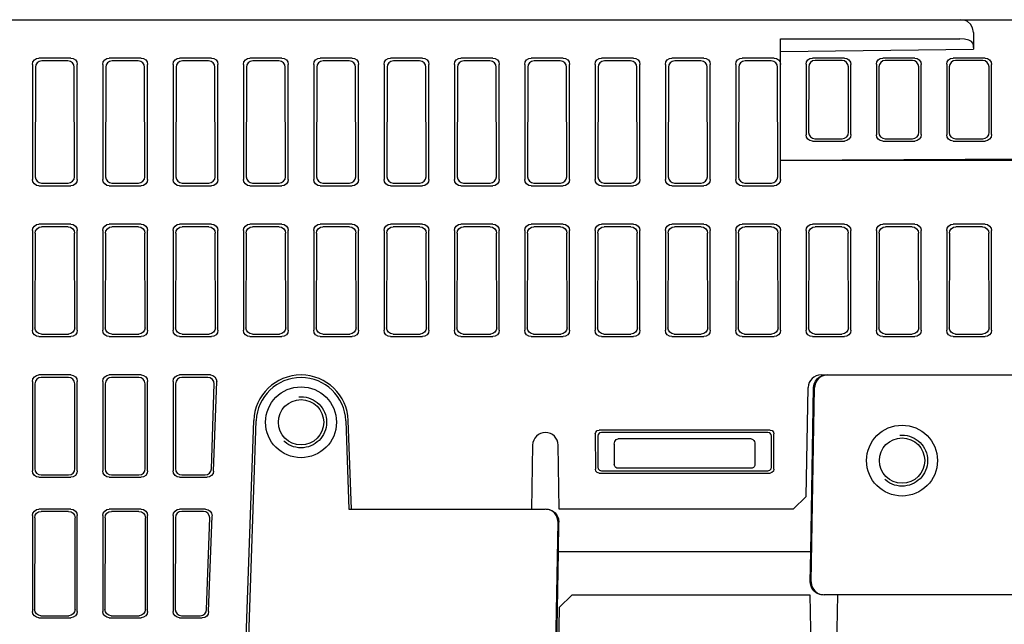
# Model space of a CAD drawing. Extents: x 0 to 816, y 0 to 569.
# Tile 20 of 22: x 639 to 716, y 522 to 569. Entities that reach past the tile are written whole.
import ezdxf

# ---------------------------------------------------------------- set-up
doc = ezdxf.new("R2010")
doc.units = 0
doc.header["$LTSCALE"] = 46.2
doc.linetypes.add('HIDDEN', pattern=[0.2, 0.1, -0.1])
for name, color, linetype in [('ALL_AXIS', 7, 'CONTINUOUS'), ('ALL_FEATURES', 7, 'CONTINUOUS'), ('DEFAULT_2', 8, 'HIDDEN')]:
    doc.layers.add(name, color=color, linetype=linetype)

msp = doc.modelspace()

# ---------------------------------------------------------------- linework, layer by layer
at = {"layer": 'ALL_AXIS', "color": 7, "linetype": 'CONTINUOUS'}
msp.add_line((664.565, 530.7), (664.323, 537.629), dxfattribs=at)
msp.add_arc((660.625, 537.5), 3.7, 2, 178, dxfattribs=at)
at = {"layer": 'ALL_FEATURES', "color": 7, "linetype": 'CONTINUOUS'}
for p, q in [((603.125, 569), (778.125, 569)), ((698.125, 556.498), (698.125, 567.5)), ((698.125, 567.5), (712.159, 567.5)), ((713.206, 568), (713.206, 566.701)), ((713.159, 567.166), (713.206, 566.701)), ((642.627, 566), (640.123, 566)), ((648.127, 566), (645.623, 566)), ((653.627, 566), (651.123, 566)), ((659.127, 566), (656.623, 566)), ((664.627, 566), (662.123, 566)), ((670.127, 566), (667.623, 566)), ((675.627, 566), (673.123, 566)), ((681.127, 566), (678.623, 566)), ((686.627, 566), (684.123, 566)), ((692.127, 566), (689.623, 566)), ((697.627, 566), (695.123, 566)), ((698.125, 566.5), (713.206, 566.701)), ((703.127, 566), (700.623, 566)), ((708.627, 566), (706.123, 566)), ((714.127, 566), (711.623, 566)), ((639.625, 565.502), (639.625, 556.498)), ((639.853, 565.274), (639.84, 556.713)), ((642.398, 565.771), (640.352, 565.771)), ((642.91, 556.713), (642.897, 565.274)), ((643.125, 556.498), (643.125, 565.502)), ((645.125, 565.502), (645.125, 556.498)), ((645.353, 565.274), (645.34, 556.713)), ((647.898, 565.771), (645.852, 565.771)), ((648.41, 556.713), (648.397, 565.274)), ((648.625, 556.498), (648.625, 565.502)), ((650.625, 565.502), (650.625, 556.498)), ((650.853, 565.274), (650.84, 556.713)), ((653.398, 565.771), (651.352, 565.771)), ((653.91, 556.713), (653.897, 565.274)), ((654.125, 556.498), (654.125, 565.502)), ((656.125, 565.502), (656.125, 556.498)), ((656.353, 565.274), (656.34, 556.713)), ((658.898, 565.771), (656.852, 565.771)), ((659.41, 556.713), (659.397, 565.274)), ((659.625, 556.498), (659.625, 565.502)), ((661.625, 565.502), (661.625, 556.498)), ((661.853, 565.274), (661.84, 556.713)), ((664.398, 565.771), (662.352, 565.771)), ((664.91, 556.713), (664.897, 565.274)), ((665.125, 556.498), (665.125, 565.502)), ((667.125, 565.502), (667.125, 556.498)), ((667.353, 565.274), (667.34, 556.713)), ((669.898, 565.771), (667.852, 565.771)), ((670.41, 556.713), (670.397, 565.274)), ((670.625, 556.498), (670.625, 565.502)), ((672.625, 565.502), (672.625, 556.498)), ((672.853, 565.274), (672.84, 556.713)), ((675.398, 565.771), (673.352, 565.771)), ((675.91, 556.713), (675.897, 565.274)), ((676.125, 556.498), (676.125, 565.502)), ((678.125, 565.502), (678.125, 556.498)), ((678.353, 565.274), (678.34, 556.713)), ((680.898, 565.771), (678.852, 565.771)), ((681.41, 556.713), (681.397, 565.274)), ((681.625, 556.498), (681.625, 565.502)), ((683.625, 565.502), (683.625, 556.498)), ((683.853, 565.274), (683.84, 556.713)), ((686.398, 565.771), (684.352, 565.771)), ((686.91, 556.713), (686.897, 565.274)), ((687.125, 556.498), (687.125, 565.502)), ((689.125, 565.502), (689.125, 556.498)), ((689.353, 565.274), (689.34, 556.713)), ((691.898, 565.771), (689.852, 565.771)), ((692.41, 556.713), (692.397, 565.274)), ((692.625, 556.498), (692.625, 565.502)), ((694.625, 565.502), (694.625, 556.498)), ((694.853, 565.274), (694.84, 556.713)), ((697.398, 565.771), (695.352, 565.771)), ((697.91, 556.713), (697.897, 565.274)), ((700.125, 565.509), (700.125, 559.991)), ((700.326, 565.31), (700.318, 560.182)), ((702.937, 565.808), (700.829, 565.808)), ((703.444, 560.188), (703.436, 565.304)), ((703.625, 560.005), (703.625, 565.495)), ((705.625, 565.509), (705.625, 559.991)), ((705.819, 565.317), (705.811, 560.175)), ((708.437, 565.808), (706.318, 565.808)), ((708.944, 560.188), (708.936, 565.304)), ((709.125, 560.005), (709.125, 565.495)), ((711.125, 565.509), (711.125, 559.991)), ((711.319, 565.317), (711.311, 560.175)), ((713.937, 565.808), (711.818, 565.808)), ((714.444, 560.188), (714.436, 565.304)), ((714.625, 560.005), (714.625, 565.495)), ((700.623, 559.5), (703.127, 559.5)), ((700.809, 559.683), (700.838, 559.683)), ((700.838, 559.683), (702.947, 559.683)), ((706.123, 559.5), (708.627, 559.5)), ((706.308, 559.683), (708.447, 559.683)), ((711.623, 559.5), (714.127, 559.5)), ((711.808, 559.683), (713.947, 559.683)), ((698.125, 558), (763.125, 558.349)), ((698.125, 558), (777.741, 558)), ((640.123, 556), (642.627, 556)), ((640.337, 556.214), (642.413, 556.214)), ((645.623, 556), (648.127, 556)), ((645.837, 556.214), (647.913, 556.214)), ((651.123, 556), (653.627, 556)), ((651.337, 556.214), (653.413, 556.214)), ((656.623, 556), (659.127, 556)), ((656.837, 556.214), (658.913, 556.214)), ((662.123, 556), (664.627, 556)), ((662.337, 556.214), (664.413, 556.214)), ((667.623, 556), (670.127, 556)), ((667.837, 556.214), (669.913, 556.214)), ((673.123, 556), (675.627, 556)), ((673.337, 556.214), (675.413, 556.214)), ((678.623, 556), (681.127, 556)), ((678.837, 556.214), (680.913, 556.214)), ((684.123, 556), (686.627, 556)), ((684.337, 556.214), (686.413, 556.214)), ((689.623, 556), (692.127, 556)), ((689.837, 556.214), (691.913, 556.214)), ((695.123, 556), (697.627, 556)), ((695.337, 556.214), (697.413, 556.214)), ((642.627, 553), (640.123, 553)), ((648.127, 553), (645.623, 553)), ((653.627, 553), (651.123, 553)), ((659.127, 553), (656.623, 553)), ((664.627, 553), (662.123, 553)), ((670.127, 553), (667.623, 553)), ((675.627, 553), (673.123, 553)), ((681.127, 553), (678.623, 553)), ((686.627, 553), (684.123, 553)), ((692.127, 553), (689.623, 553)), ((697.627, 553), (695.123, 553)), ((703.127, 553), (700.623, 553)), ((708.627, 553), (706.123, 553)), ((714.127, 553), (711.623, 553)), ((639.625, 552.502), (639.625, 544.698)), ((639.833, 552.294), (639.822, 544.895)), ((642.418, 552.791), (640.332, 552.791)), ((642.928, 544.895), (642.917, 552.294)), ((643.125, 544.698), (643.125, 552.502)), ((645.125, 552.502), (645.125, 544.698)), ((645.333, 552.294), (645.322, 544.895)), ((647.918, 552.791), (645.832, 552.791)), ((648.428, 544.895), (648.417, 552.294)), ((648.625, 544.698), (648.625, 552.502)), ((650.625, 552.502), (650.625, 544.698)), ((650.833, 552.294), (650.822, 544.895)), ((653.418, 552.791), (651.332, 552.791)), ((653.928, 544.895), (653.917, 552.294)), ((654.125, 544.698), (654.125, 552.502)), ((656.125, 552.502), (656.125, 544.698)), ((656.333, 552.294), (656.322, 544.895)), ((658.918, 552.791), (656.832, 552.791)), ((659.428, 544.895), (659.417, 552.294)), ((659.625, 544.698), (659.625, 552.502)), ((661.625, 552.502), (661.625, 544.698)), ((661.833, 552.294), (661.822, 544.895)), ((664.418, 552.791), (662.332, 552.791)), ((664.928, 544.895), (664.917, 552.294)), ((665.125, 544.698), (665.125, 552.502)), ((667.125, 552.502), (667.125, 544.698)), ((667.333, 552.294), (667.322, 544.895)), ((669.918, 552.791), (667.832, 552.791)), ((670.428, 544.895), (670.417, 552.294)), ((670.625, 544.698), (670.625, 552.502)), ((672.625, 552.502), (672.625, 544.698)), ((672.833, 552.294), (672.822, 544.895)), ((675.418, 552.791), (673.332, 552.791)), ((675.928, 544.895), (675.917, 552.294)), ((676.125, 544.698), (676.125, 552.502)), ((678.125, 552.502), (678.125, 544.698)), ((678.333, 552.294), (678.322, 544.895)), ((680.918, 552.791), (678.832, 552.791)), ((681.428, 544.895), (681.417, 552.294)), ((681.625, 544.698), (681.625, 552.502)), ((683.625, 552.502), (683.625, 544.698)), ((683.833, 552.294), (683.822, 544.895)), ((686.418, 552.791), (684.332, 552.791)), ((686.928, 544.895), (686.917, 552.294)), ((687.125, 544.698), (687.125, 552.502)), ((689.125, 552.502), (689.125, 544.698)), ((689.333, 552.294), (689.322, 544.895)), ((691.918, 552.791), (689.832, 552.791)), ((692.428, 544.895), (692.417, 552.294)), ((692.625, 544.698), (692.625, 552.502)), ((694.625, 552.502), (694.625, 544.698)), ((694.833, 552.294), (694.822, 544.895)), ((697.418, 552.791), (695.332, 552.791)), ((697.928, 544.895), (697.917, 552.294)), ((698.125, 544.698), (698.125, 552.502)), ((700.125, 552.502), (700.125, 544.698)), ((700.333, 552.294), (700.322, 544.895)), ((702.918, 552.791), (700.832, 552.791)), ((703.428, 544.895), (703.417, 552.294)), ((703.625, 544.698), (703.625, 552.502)), ((705.625, 552.502), (705.625, 544.698)), ((705.833, 552.294), (705.822, 544.895)), ((708.418, 552.791), (706.332, 552.791)), ((708.928, 544.895), (708.917, 552.294)), ((709.125, 544.698), (709.125, 552.502)), ((711.125, 552.502), (711.125, 544.698)), ((711.333, 552.294), (711.322, 544.895)), ((713.918, 552.791), (711.832, 552.791)), ((714.428, 544.895), (714.417, 552.294)), ((714.625, 544.698), (714.625, 552.502)), ((640.319, 544.396), (642.431, 544.396)), ((645.819, 544.396), (647.931, 544.396)), ((651.319, 544.396), (653.431, 544.396)), ((656.819, 544.396), (658.931, 544.396)), ((662.319, 544.396), (664.431, 544.396)), ((667.819, 544.396), (669.931, 544.396)), ((673.319, 544.396), (675.431, 544.396)), ((678.819, 544.396), (680.931, 544.396)), ((684.319, 544.396), (686.431, 544.396)), ((689.819, 544.396), (691.931, 544.396)), ((695.319, 544.396), (697.431, 544.396)), ((700.819, 544.396), (702.931, 544.396)), ((706.319, 544.396), (708.431, 544.396)), ((711.819, 544.396), (713.931, 544.396)), ((640.123, 544.2), (642.627, 544.2)), ((645.623, 544.2), (648.127, 544.2)), ((651.123, 544.2), (653.627, 544.2)), ((656.623, 544.2), (659.127, 544.2)), ((662.123, 544.2), (664.627, 544.2)), ((667.623, 544.2), (670.127, 544.2)), ((673.123, 544.2), (675.627, 544.2)), ((678.623, 544.2), (681.127, 544.2)), ((684.123, 544.2), (686.627, 544.2)), ((689.623, 544.2), (692.127, 544.2)), ((695.123, 544.2), (697.627, 544.2)), ((700.623, 544.2), (703.127, 544.2)), ((706.123, 544.2), (708.627, 544.2)), ((711.623, 544.2), (714.127, 544.2)), ((639.625, 540.702), (639.625, 533.698)), ((642.627, 541.2), (640.123, 541.2)), ((642.436, 541.009), (640.314, 541.009)), ((643.125, 533.698), (643.125, 540.702)), ((645.125, 540.702), (645.125, 533.698)), ((648.127, 541.2), (645.623, 541.2)), ((647.936, 541.009), (645.814, 541.009)), ((648.625, 533.698), (648.625, 540.702)), ((650.625, 540.702), (650.625, 533.698)), ((653.534, 541.2), (651.123, 541.2)), ((653.337, 541.009), (651.314, 541.009)), ((653.788, 533.681), (654.032, 540.685)), ((701.291, 541.2), (777.354, 541.2)), ((701.792, 541.2), (701.535, 541.167)), ((639.815, 540.512), (639.805, 533.878)), ((642.945, 533.878), (642.935, 540.512)), ((645.315, 540.512), (645.305, 533.878)), ((648.445, 533.878), (648.435, 540.512)), ((650.815, 540.512), (650.805, 533.878)), ((653.614, 533.861), (653.835, 540.495)), ((700.142, 531.7), (700.291, 540.217)), ((700.495, 527.35), (700.712, 540.217)), ((700.526, 525.017), (700.791, 540.217)), ((655.865, 507.2), (656.927, 537.629)), ((656.065, 507.2), (657.127, 537.622)), ((664.123, 537.622), (664.365, 530.7)), ((697.31, 536.884), (683.94, 536.884)), ((697.126, 536.7), (684.124, 536.7)), ((683.641, 536.585), (683.645, 533.819)), ((683.825, 536.401), (683.825, 533.999)), ((695.832, 536.193), (685.418, 536.193)), ((697.425, 533.999), (697.425, 536.401)), ((697.605, 533.819), (697.609, 536.585)), ((678.738, 535.717), (678.65, 530.7)), ((680.825, 530.7), (680.737, 535.717)), ((685.125, 535.779), (685.125, 534.198)), ((696.125, 535.779), (696.125, 534.198)), ((684.123, 533.7), (697.127, 533.7)), ((695.825, 533.898), (685.425, 533.898)), ((640.123, 533.2), (642.627, 533.2)), ((640.302, 533.379), (642.448, 533.379)), ((645.623, 533.2), (648.127, 533.2)), ((645.802, 533.379), (647.948, 533.379)), ((651.123, 533.2), (653.29, 533.2)), ((651.302, 533.379), (653.117, 533.379)), ((683.944, 533.52), (697.306, 533.52)), ((699.125, 530.7), (700.142, 531.7)), ((642.627, 530.7), (640.123, 530.7)), ((648.127, 530.7), (645.623, 530.7)), ((653.168, 530.7), (651.123, 530.7)), ((664.365, 530.7), (679.724, 530.7)), ((699.125, 530.7), (680.825, 530.7)), ((639.625, 530.202), (639.625, 522.698)), ((639.799, 530.028), (639.788, 522.861)), ((642.452, 530.525), (640.298, 530.525)), ((642.962, 522.861), (642.951, 530.028)), ((643.125, 522.698), (643.125, 530.202)), ((645.125, 530.202), (645.125, 522.698)), ((645.299, 530.028), (645.288, 522.861)), ((647.952, 530.525), (645.798, 530.525)), ((648.462, 522.861), (648.451, 530.028)), ((648.625, 522.698), (648.625, 530.202)), ((650.625, 530.202), (650.625, 522.698)), ((650.799, 530.028), (650.788, 522.861)), ((652.987, 530.525), (651.298, 530.525)), ((653.246, 522.844), (653.485, 530.011)), ((653.403, 522.681), (653.665, 530.185)), ((680.349, 508.183), (680.724, 529.683)), ((680.755, 527.35), (680.797, 529.683)), ((680.432, 508.183), (680.755, 527.35)), ((700.495, 527.35), (680.755, 527.35)), ((700.453, 525.017), (700.495, 527.35)), ((681.825, 524), (680.808, 523)), ((681.825, 524), (700.425, 524)), ((700.425, 524), (700.513, 518.983)), ((777.147, 524), (701.526, 524)), ((702.512, 518.983), (702.6, 524)), ((680.808, 523), (680.549, 508.183)), ((640.123, 522.2), (642.627, 522.2)), ((640.285, 522.362), (642.465, 522.362)), ((645.623, 522.2), (648.127, 522.2)), ((645.785, 522.362), (647.965, 522.362)), ((651.123, 522.2), (652.906, 522.2)), ((651.285, 522.362), (652.749, 522.362))]:
    msp.add_line(p, q, dxfattribs=at)
for points in [[(713.206, 568), (713.141, 568.359), (712.978, 568.644), (712.754, 568.845), (712.499, 568.963), (712.236, 569)], [(713.159, 567.166), (713.067, 567.298), (712.84, 567.405), (712.518, 567.476), (712.159, 567.5)], [(639.625, 565.502), (639.663, 565.693), (639.771, 565.854), (639.932, 565.962), (640.123, 566)], [(642.627, 566), (642.818, 565.962), (642.979, 565.854), (643.087, 565.693), (643.125, 565.502)], [(645.125, 565.502), (645.163, 565.693), (645.271, 565.854), (645.432, 565.962), (645.623, 566)], [(648.127, 566), (648.318, 565.962), (648.479, 565.854), (648.587, 565.693), (648.625, 565.502)], [(650.625, 565.502), (650.663, 565.693), (650.771, 565.854), (650.932, 565.962), (651.123, 566)], [(653.627, 566), (653.818, 565.962), (653.979, 565.854), (654.087, 565.693), (654.125, 565.502)], [(656.125, 565.502), (656.163, 565.693), (656.271, 565.854), (656.432, 565.962), (656.623, 566)], [(659.127, 566), (659.318, 565.962), (659.479, 565.854), (659.587, 565.693), (659.625, 565.502)], [(661.625, 565.502), (661.663, 565.693), (661.771, 565.854), (661.932, 565.962), (662.123, 566)], [(664.627, 566), (664.818, 565.962), (664.979, 565.854), (665.087, 565.693), (665.125, 565.502)], [(667.125, 565.502), (667.163, 565.693), (667.271, 565.854), (667.432, 565.962), (667.623, 566)], [(670.127, 566), (670.318, 565.962), (670.479, 565.854), (670.587, 565.693), (670.625, 565.502)], [(672.625, 565.502), (672.663, 565.693), (672.771, 565.854), (672.932, 565.962), (673.123, 566)], [(675.627, 566), (675.818, 565.962), (675.979, 565.854), (676.087, 565.693), (676.125, 565.502)], [(678.125, 565.502), (678.163, 565.693), (678.271, 565.854), (678.432, 565.962), (678.623, 566)], [(681.127, 566), (681.318, 565.962), (681.479, 565.854), (681.587, 565.693), (681.625, 565.502)], [(683.625, 565.502), (683.663, 565.693), (683.771, 565.854), (683.932, 565.962), (684.123, 566)], [(686.627, 566), (686.818, 565.962), (686.979, 565.854), (687.087, 565.693), (687.125, 565.502)], [(689.125, 565.502), (689.163, 565.693), (689.271, 565.854), (689.432, 565.962), (689.623, 566)], [(692.127, 566), (692.318, 565.962), (692.479, 565.854), (692.587, 565.693), (692.625, 565.502)], [(694.625, 565.502), (694.663, 565.693), (694.771, 565.854), (694.932, 565.962), (695.123, 566)], [(697.627, 566), (697.818, 565.962), (697.979, 565.854), (698.087, 565.693), (698.125, 565.502)], [(700.125, 565.509), (700.162, 565.696), (700.268, 565.854), (700.429, 565.962), (700.623, 566)], [(703.127, 566), (703.317, 565.962), (703.479, 565.852), (703.587, 565.688), (703.625, 565.495)], [(705.625, 565.509), (705.662, 565.696), (705.768, 565.854), (705.929, 565.962), (706.123, 566)], [(708.627, 566), (708.817, 565.962), (708.979, 565.852), (709.087, 565.688), (709.125, 565.495)], [(711.125, 565.509), (711.162, 565.696), (711.268, 565.854), (711.429, 565.962), (711.623, 566)], [(714.127, 566), (714.317, 565.962), (714.479, 565.852), (714.587, 565.688), (714.625, 565.495)], [(640.352, 565.771), (640.16, 565.734), (639.999, 565.626), (639.891, 565.465), (639.853, 565.274)], [(642.897, 565.274), (642.859, 565.465), (642.751, 565.626), (642.59, 565.734), (642.398, 565.771)], [(645.852, 565.771), (645.66, 565.734), (645.499, 565.626), (645.391, 565.465), (645.353, 565.274)], [(648.397, 565.274), (648.359, 565.465), (648.251, 565.626), (648.09, 565.734), (647.898, 565.771)], [(651.352, 565.771), (651.16, 565.734), (650.999, 565.626), (650.891, 565.465), (650.853, 565.274)], [(653.897, 565.274), (653.859, 565.465), (653.751, 565.626), (653.59, 565.734), (653.398, 565.771)], [(656.852, 565.771), (656.66, 565.734), (656.499, 565.626), (656.391, 565.465), (656.353, 565.274)], [(659.397, 565.274), (659.359, 565.465), (659.251, 565.626), (659.09, 565.734), (658.898, 565.771)], [(662.352, 565.771), (662.16, 565.734), (661.999, 565.626), (661.891, 565.465), (661.853, 565.274)], [(664.897, 565.274), (664.859, 565.465), (664.751, 565.626), (664.59, 565.734), (664.398, 565.771)], [(667.852, 565.771), (667.66, 565.734), (667.499, 565.626), (667.391, 565.465), (667.353, 565.274)], [(670.397, 565.274), (670.359, 565.465), (670.251, 565.626), (670.09, 565.734), (669.898, 565.771)], [(673.352, 565.771), (673.16, 565.734), (672.999, 565.626), (672.891, 565.465), (672.853, 565.274)], [(675.897, 565.274), (675.859, 565.465), (675.751, 565.626), (675.59, 565.734), (675.398, 565.771)], [(678.852, 565.771), (678.66, 565.734), (678.499, 565.626), (678.391, 565.465), (678.353, 565.274)], [(681.397, 565.274), (681.359, 565.465), (681.251, 565.626), (681.09, 565.734), (680.898, 565.771)], [(684.352, 565.771), (684.16, 565.734), (683.999, 565.626), (683.891, 565.465), (683.853, 565.274)], [(686.897, 565.274), (686.859, 565.465), (686.751, 565.626), (686.59, 565.734), (686.398, 565.771)], [(689.852, 565.771), (689.66, 565.734), (689.499, 565.626), (689.391, 565.465), (689.353, 565.274)], [(692.397, 565.274), (692.359, 565.465), (692.251, 565.626), (692.09, 565.734), (691.898, 565.771)], [(695.352, 565.771), (695.16, 565.734), (694.999, 565.626), (694.891, 565.465), (694.853, 565.274)], [(697.897, 565.274), (697.859, 565.465), (697.751, 565.626), (697.59, 565.734), (697.398, 565.771)], [(700.829, 565.81), (700.629, 565.768), (700.47, 565.66), (700.363, 565.499), (700.326, 565.31)], [(703.436, 565.304), (703.398, 565.496), (703.289, 565.66), (703.128, 565.769), (702.937, 565.808)], [(706.318, 565.808), (706.124, 565.769), (705.962, 565.662), (705.856, 565.504), (705.819, 565.317)], [(708.936, 565.304), (708.898, 565.496), (708.789, 565.66), (708.628, 565.769), (708.437, 565.808)], [(711.818, 565.808), (711.624, 565.769), (711.462, 565.662), (711.356, 565.504), (711.319, 565.317)], [(714.436, 565.304), (714.398, 565.496), (714.289, 565.66), (714.128, 565.769), (713.937, 565.808)], [(700.623, 559.5), (700.429, 559.538), (700.268, 559.646), (700.162, 559.804), (700.125, 559.991)], [(700.318, 560.182), (700.355, 559.992), (700.461, 559.831), (700.62, 559.723), (700.809, 559.683)], [(702.947, 559.683), (703.136, 559.721), (703.298, 559.831), (703.406, 559.995), (703.444, 560.188)], [(703.625, 560.005), (703.587, 559.812), (703.479, 559.648), (703.317, 559.538), (703.127, 559.5)], [(706.123, 559.5), (705.929, 559.538), (705.768, 559.646), (705.662, 559.804), (705.625, 559.991)], [(705.811, 560.175), (705.848, 559.987), (705.953, 559.829), (706.114, 559.721), (706.308, 559.683)], [(708.447, 559.683), (708.636, 559.721), (708.798, 559.831), (708.906, 559.995), (708.944, 560.188)], [(709.125, 560.005), (709.087, 559.812), (708.979, 559.648), (708.817, 559.538), (708.627, 559.5)], [(711.623, 559.5), (711.429, 559.538), (711.268, 559.646), (711.162, 559.804), (711.125, 559.991)], [(711.311, 560.175), (711.348, 559.987), (711.453, 559.829), (711.614, 559.721), (711.808, 559.683)], [(713.947, 559.683), (714.136, 559.721), (714.298, 559.831), (714.406, 559.995), (714.444, 560.188)], [(714.625, 560.005), (714.587, 559.812), (714.479, 559.648), (714.317, 559.538), (714.127, 559.5)], [(639.84, 556.713), (639.877, 556.521), (639.985, 556.36), (640.146, 556.252), (640.337, 556.214)], [(642.413, 556.214), (642.604, 556.252), (642.765, 556.36), (642.873, 556.521), (642.91, 556.713)], [(645.34, 556.713), (645.377, 556.521), (645.485, 556.36), (645.646, 556.252), (645.837, 556.214)], [(647.913, 556.214), (648.104, 556.252), (648.265, 556.36), (648.373, 556.521), (648.41, 556.713)], [(650.84, 556.713), (650.877, 556.521), (650.985, 556.36), (651.146, 556.252), (651.337, 556.214)], [(653.413, 556.214), (653.604, 556.252), (653.765, 556.36), (653.873, 556.521), (653.91, 556.713)], [(656.34, 556.713), (656.377, 556.521), (656.485, 556.36), (656.646, 556.252), (656.837, 556.214)], [(658.913, 556.214), (659.104, 556.252), (659.265, 556.36), (659.373, 556.521), (659.41, 556.713)], [(661.84, 556.713), (661.877, 556.521), (661.985, 556.36), (662.146, 556.252), (662.337, 556.214)], [(664.413, 556.214), (664.604, 556.252), (664.765, 556.36), (664.873, 556.521), (664.91, 556.713)], [(667.34, 556.713), (667.377, 556.521), (667.485, 556.36), (667.646, 556.252), (667.837, 556.214)], [(669.913, 556.214), (670.104, 556.252), (670.265, 556.36), (670.373, 556.521), (670.41, 556.713)], [(672.84, 556.713), (672.877, 556.521), (672.985, 556.36), (673.146, 556.252), (673.337, 556.214)], [(675.413, 556.214), (675.604, 556.252), (675.765, 556.36), (675.873, 556.521), (675.91, 556.713)], [(678.34, 556.713), (678.377, 556.521), (678.485, 556.36), (678.646, 556.252), (678.837, 556.214)], [(680.913, 556.214), (681.104, 556.252), (681.265, 556.36), (681.373, 556.521), (681.41, 556.713)], [(683.84, 556.713), (683.877, 556.521), (683.985, 556.36), (684.146, 556.252), (684.337, 556.214)], [(686.413, 556.214), (686.604, 556.252), (686.765, 556.36), (686.873, 556.521), (686.91, 556.713)], [(689.34, 556.713), (689.377, 556.521), (689.485, 556.36), (689.646, 556.252), (689.837, 556.214)], [(691.913, 556.214), (692.104, 556.252), (692.265, 556.36), (692.373, 556.521), (692.41, 556.713)], [(694.84, 556.713), (694.877, 556.521), (694.985, 556.36), (695.146, 556.252), (695.337, 556.214)], [(697.413, 556.214), (697.604, 556.252), (697.765, 556.36), (697.873, 556.521), (697.91, 556.713)], [(640.123, 556), (639.932, 556.038), (639.771, 556.146), (639.663, 556.307), (639.625, 556.498)], [(643.125, 556.498), (643.087, 556.307), (642.979, 556.146), (642.818, 556.038), (642.627, 556)], [(645.623, 556), (645.432, 556.038), (645.271, 556.146), (645.163, 556.307), (645.125, 556.498)], [(648.625, 556.498), (648.587, 556.307), (648.479, 556.146), (648.318, 556.038), (648.127, 556)], [(651.123, 556), (650.932, 556.038), (650.771, 556.146), (650.663, 556.307), (650.625, 556.498)], [(654.125, 556.498), (654.087, 556.307), (653.979, 556.146), (653.818, 556.038), (653.627, 556)], [(656.623, 556), (656.432, 556.038), (656.271, 556.146), (656.163, 556.307), (656.125, 556.498)], [(659.625, 556.498), (659.587, 556.307), (659.479, 556.146), (659.318, 556.038), (659.127, 556)], [(662.123, 556), (661.932, 556.038), (661.771, 556.146), (661.663, 556.307), (661.625, 556.498)], [(665.125, 556.498), (665.087, 556.307), (664.979, 556.146), (664.818, 556.038), (664.627, 556)], [(667.623, 556), (667.432, 556.038), (667.271, 556.146), (667.163, 556.307), (667.125, 556.498)], [(670.625, 556.498), (670.587, 556.307), (670.479, 556.146), (670.318, 556.038), (670.127, 556)], [(673.123, 556), (672.932, 556.038), (672.771, 556.146), (672.663, 556.307), (672.625, 556.498)], [(676.125, 556.498), (676.087, 556.307), (675.979, 556.146), (675.818, 556.038), (675.627, 556)], [(678.623, 556), (678.432, 556.038), (678.271, 556.146), (678.163, 556.307), (678.125, 556.498)], [(681.625, 556.498), (681.587, 556.307), (681.479, 556.146), (681.318, 556.038), (681.127, 556)], [(684.123, 556), (683.932, 556.038), (683.771, 556.146), (683.663, 556.307), (683.625, 556.498)], [(687.125, 556.498), (687.087, 556.307), (686.979, 556.146), (686.818, 556.038), (686.627, 556)], [(689.623, 556), (689.432, 556.038), (689.271, 556.146), (689.163, 556.307), (689.125, 556.498)], [(692.625, 556.498), (692.587, 556.307), (692.479, 556.146), (692.318, 556.038), (692.127, 556)], [(695.123, 556), (694.932, 556.038), (694.771, 556.146), (694.663, 556.307), (694.625, 556.498)], [(698.125, 556.498), (698.087, 556.307), (697.979, 556.146), (697.818, 556.038), (697.627, 556)], [(639.625, 552.502), (639.663, 552.693), (639.771, 552.854), (639.932, 552.962), (640.123, 553)], [(642.627, 553), (642.818, 552.962), (642.979, 552.854), (643.087, 552.693), (643.125, 552.502)], [(645.125, 552.502), (645.163, 552.693), (645.271, 552.854), (645.432, 552.962), (645.623, 553)], [(648.127, 553), (648.318, 552.962), (648.479, 552.854), (648.587, 552.693), (648.625, 552.502)], [(650.625, 552.502), (650.663, 552.693), (650.771, 552.854), (650.932, 552.962), (651.123, 553)], [(653.627, 553), (653.818, 552.962), (653.979, 552.854), (654.087, 552.693), (654.125, 552.502)], [(656.125, 552.502), (656.163, 552.693), (656.271, 552.854), (656.432, 552.962), (656.623, 553)], [(659.127, 553), (659.318, 552.962), (659.479, 552.854), (659.587, 552.693), (659.625, 552.502)], [(661.625, 552.502), (661.663, 552.693), (661.771, 552.854), (661.932, 552.962), (662.123, 553)], [(664.627, 553), (664.818, 552.962), (664.979, 552.854), (665.087, 552.693), (665.125, 552.502)], [(667.125, 552.502), (667.163, 552.693), (667.271, 552.854), (667.432, 552.962), (667.623, 553)], [(670.127, 553), (670.318, 552.962), (670.479, 552.854), (670.587, 552.693), (670.625, 552.502)], [(672.625, 552.502), (672.663, 552.693), (672.771, 552.854), (672.932, 552.962), (673.123, 553)], [(675.627, 553), (675.818, 552.962), (675.979, 552.854), (676.087, 552.693), (676.125, 552.502)], [(678.125, 552.502), (678.163, 552.693), (678.271, 552.854), (678.432, 552.962), (678.623, 553)], [(681.127, 553), (681.318, 552.962), (681.479, 552.854), (681.587, 552.693), (681.625, 552.502)], [(683.625, 552.502), (683.663, 552.693), (683.771, 552.854), (683.932, 552.962), (684.123, 553)], [(686.627, 553), (686.818, 552.962), (686.979, 552.854), (687.087, 552.693), (687.125, 552.502)], [(689.125, 552.502), (689.163, 552.693), (689.271, 552.854), (689.432, 552.962), (689.623, 553)], [(692.127, 553), (692.318, 552.962), (692.479, 552.854), (692.587, 552.693), (692.625, 552.502)], [(694.625, 552.502), (694.663, 552.693), (694.771, 552.854), (694.932, 552.962), (695.123, 553)], [(697.627, 553), (697.818, 552.962), (697.979, 552.854), (698.087, 552.693), (698.125, 552.502)], [(700.125, 552.502), (700.163, 552.693), (700.271, 552.854), (700.432, 552.962), (700.623, 553)], [(703.127, 553), (703.318, 552.962), (703.479, 552.854), (703.587, 552.693), (703.625, 552.502)], [(705.625, 552.502), (705.663, 552.693), (705.771, 552.854), (705.932, 552.962), (706.123, 553)], [(708.627, 553), (708.818, 552.962), (708.979, 552.854), (709.087, 552.693), (709.125, 552.502)], [(711.125, 552.502), (711.163, 552.693), (711.271, 552.854), (711.432, 552.962), (711.623, 553)], [(714.127, 553), (714.318, 552.962), (714.479, 552.854), (714.587, 552.693), (714.625, 552.502)], [(639.833, 552.294), (639.871, 552.485), (639.979, 552.646), (640.141, 552.753), (640.332, 552.791)], [(642.418, 552.791), (642.609, 552.753), (642.771, 552.646), (642.879, 552.485), (642.917, 552.294)], [(645.333, 552.294), (645.371, 552.485), (645.479, 552.646), (645.641, 552.753), (645.832, 552.791)], [(647.918, 552.791), (648.109, 552.753), (648.271, 552.646), (648.379, 552.485), (648.417, 552.294)], [(650.833, 552.294), (650.871, 552.485), (650.979, 552.646), (651.141, 552.753), (651.332, 552.791)], [(653.418, 552.791), (653.609, 552.753), (653.771, 552.646), (653.879, 552.485), (653.917, 552.294)], [(656.333, 552.294), (656.371, 552.485), (656.479, 552.646), (656.641, 552.753), (656.832, 552.791)], [(658.918, 552.791), (659.109, 552.753), (659.271, 552.646), (659.379, 552.485), (659.417, 552.294)], [(661.833, 552.294), (661.871, 552.485), (661.979, 552.646), (662.141, 552.753), (662.332, 552.791)], [(664.418, 552.791), (664.609, 552.753), (664.771, 552.646), (664.879, 552.485), (664.917, 552.294)], [(667.333, 552.294), (667.371, 552.485), (667.479, 552.646), (667.641, 552.753), (667.832, 552.791)], [(669.918, 552.791), (670.109, 552.753), (670.271, 552.646), (670.379, 552.485), (670.417, 552.294)], [(672.833, 552.294), (672.871, 552.485), (672.979, 552.646), (673.141, 552.753), (673.332, 552.791)], [(675.418, 552.791), (675.609, 552.753), (675.771, 552.646), (675.879, 552.485), (675.917, 552.294)], [(678.333, 552.294), (678.371, 552.485), (678.479, 552.646), (678.641, 552.753), (678.832, 552.791)], [(680.918, 552.791), (681.109, 552.753), (681.271, 552.646), (681.379, 552.485), (681.417, 552.294)], [(683.833, 552.294), (683.871, 552.485), (683.979, 552.646), (684.141, 552.753), (684.332, 552.791)], [(686.418, 552.791), (686.609, 552.753), (686.771, 552.646), (686.879, 552.485), (686.917, 552.294)], [(689.333, 552.294), (689.371, 552.485), (689.479, 552.646), (689.641, 552.753), (689.832, 552.791)], [(691.918, 552.791), (692.109, 552.753), (692.271, 552.646), (692.379, 552.485), (692.417, 552.294)], [(694.833, 552.294), (694.871, 552.485), (694.979, 552.646), (695.141, 552.753), (695.332, 552.791)], [(697.418, 552.791), (697.609, 552.753), (697.771, 552.646), (697.879, 552.485), (697.917, 552.294)], [(700.333, 552.294), (700.371, 552.485), (700.479, 552.646), (700.641, 552.753), (700.832, 552.791)], [(702.918, 552.791), (703.109, 552.753), (703.271, 552.646), (703.379, 552.485), (703.417, 552.294)], [(705.833, 552.294), (705.871, 552.485), (705.979, 552.646), (706.141, 552.753), (706.332, 552.791)], [(708.418, 552.791), (708.609, 552.753), (708.771, 552.646), (708.879, 552.485), (708.917, 552.294)], [(711.333, 552.294), (711.371, 552.485), (711.479, 552.646), (711.641, 552.753), (711.832, 552.791)], [(713.918, 552.791), (714.109, 552.753), (714.271, 552.646), (714.379, 552.485), (714.417, 552.294)], [(640.123, 544.2), (639.932, 544.238), (639.771, 544.346), (639.663, 544.507), (639.625, 544.698)], [(640.319, 544.396), (640.128, 544.434), (639.967, 544.542), (639.859, 544.703), (639.822, 544.895)], [(642.928, 544.895), (642.891, 544.703), (642.783, 544.542), (642.622, 544.434), (642.431, 544.396)], [(643.125, 544.698), (643.087, 544.507), (642.979, 544.346), (642.818, 544.238), (642.627, 544.2)], [(645.623, 544.2), (645.432, 544.238), (645.271, 544.346), (645.163, 544.507), (645.125, 544.698)], [(645.819, 544.396), (645.628, 544.434), (645.467, 544.542), (645.359, 544.703), (645.322, 544.895)], [(648.428, 544.895), (648.391, 544.703), (648.283, 544.542), (648.122, 544.434), (647.931, 544.396)], [(648.625, 544.698), (648.587, 544.507), (648.479, 544.346), (648.318, 544.238), (648.127, 544.2)], [(651.123, 544.2), (650.932, 544.238), (650.771, 544.346), (650.663, 544.507), (650.625, 544.698)], [(651.319, 544.396), (651.128, 544.434), (650.967, 544.542), (650.859, 544.703), (650.822, 544.895)], [(653.928, 544.895), (653.891, 544.703), (653.783, 544.542), (653.622, 544.434), (653.431, 544.396)], [(654.125, 544.698), (654.087, 544.507), (653.979, 544.346), (653.818, 544.238), (653.627, 544.2)], [(656.623, 544.2), (656.432, 544.238), (656.271, 544.346), (656.163, 544.507), (656.125, 544.698)], [(656.819, 544.396), (656.628, 544.434), (656.467, 544.542), (656.359, 544.703), (656.322, 544.895)], [(659.428, 544.895), (659.391, 544.703), (659.283, 544.542), (659.122, 544.434), (658.931, 544.396)], [(659.625, 544.698), (659.587, 544.507), (659.479, 544.346), (659.318, 544.238), (659.127, 544.2)], [(662.123, 544.2), (661.932, 544.238), (661.771, 544.346), (661.663, 544.507), (661.625, 544.698)], [(662.319, 544.396), (662.128, 544.434), (661.967, 544.542), (661.859, 544.703), (661.822, 544.895)], [(664.928, 544.895), (664.891, 544.703), (664.783, 544.542), (664.622, 544.434), (664.431, 544.396)], [(665.125, 544.698), (665.087, 544.507), (664.979, 544.346), (664.818, 544.238), (664.627, 544.2)], [(667.623, 544.2), (667.432, 544.238), (667.271, 544.346), (667.163, 544.507), (667.125, 544.698)], [(667.819, 544.396), (667.628, 544.434), (667.467, 544.542), (667.359, 544.703), (667.322, 544.895)], [(670.428, 544.895), (670.391, 544.703), (670.283, 544.542), (670.122, 544.434), (669.931, 544.396)], [(670.625, 544.698), (670.587, 544.507), (670.479, 544.346), (670.318, 544.238), (670.127, 544.2)], [(673.123, 544.2), (672.932, 544.238), (672.771, 544.346), (672.663, 544.507), (672.625, 544.698)], [(673.319, 544.396), (673.128, 544.434), (672.967, 544.542), (672.859, 544.703), (672.822, 544.895)], [(675.928, 544.895), (675.891, 544.703), (675.783, 544.542), (675.622, 544.434), (675.431, 544.396)], [(676.125, 544.698), (676.087, 544.507), (675.979, 544.346), (675.818, 544.238), (675.627, 544.2)], [(678.623, 544.2), (678.432, 544.238), (678.271, 544.346), (678.163, 544.507), (678.125, 544.698)], [(678.819, 544.396), (678.628, 544.434), (678.467, 544.542), (678.359, 544.703), (678.322, 544.895)], [(681.428, 544.895), (681.391, 544.703), (681.283, 544.542), (681.122, 544.434), (680.931, 544.396)], [(681.625, 544.698), (681.587, 544.507), (681.479, 544.346), (681.318, 544.238), (681.127, 544.2)], [(684.123, 544.2), (683.932, 544.238), (683.771, 544.346), (683.663, 544.507), (683.625, 544.698)], [(684.319, 544.396), (684.128, 544.434), (683.967, 544.542), (683.859, 544.703), (683.822, 544.895)], [(686.928, 544.895), (686.891, 544.703), (686.783, 544.542), (686.622, 544.434), (686.431, 544.396)], [(687.125, 544.698), (687.087, 544.507), (686.979, 544.346), (686.818, 544.238), (686.627, 544.2)], [(689.623, 544.2), (689.432, 544.238), (689.271, 544.346), (689.163, 544.507), (689.125, 544.698)], [(689.819, 544.396), (689.628, 544.434), (689.467, 544.542), (689.359, 544.703), (689.322, 544.895)], [(692.428, 544.895), (692.391, 544.703), (692.283, 544.542), (692.122, 544.434), (691.931, 544.396)], [(692.625, 544.698), (692.587, 544.507), (692.479, 544.346), (692.318, 544.238), (692.127, 544.2)], [(695.123, 544.2), (694.932, 544.238), (694.771, 544.346), (694.663, 544.507), (694.625, 544.698)], [(695.319, 544.396), (695.128, 544.434), (694.967, 544.542), (694.859, 544.703), (694.822, 544.895)], [(697.928, 544.895), (697.891, 544.703), (697.783, 544.542), (697.622, 544.434), (697.431, 544.396)], [(698.125, 544.698), (698.087, 544.507), (697.979, 544.346), (697.818, 544.238), (697.627, 544.2)], [(700.623, 544.2), (700.432, 544.238), (700.271, 544.346), (700.163, 544.507), (700.125, 544.698)], [(700.819, 544.396), (700.628, 544.434), (700.467, 544.542), (700.359, 544.703), (700.322, 544.895)], [(703.428, 544.895), (703.391, 544.703), (703.283, 544.542), (703.122, 544.434), (702.931, 544.396)], [(703.625, 544.698), (703.587, 544.507), (703.479, 544.346), (703.318, 544.238), (703.127, 544.2)], [(706.123, 544.2), (705.932, 544.238), (705.771, 544.346), (705.663, 544.507), (705.625, 544.698)], [(706.319, 544.396), (706.128, 544.434), (705.967, 544.542), (705.859, 544.703), (705.822, 544.895)], [(708.928, 544.895), (708.891, 544.703), (708.783, 544.542), (708.622, 544.434), (708.431, 544.396)], [(709.125, 544.698), (709.087, 544.507), (708.979, 544.346), (708.818, 544.238), (708.627, 544.2)], [(711.623, 544.2), (711.432, 544.238), (711.271, 544.346), (711.163, 544.507), (711.125, 544.698)], [(711.819, 544.396), (711.628, 544.434), (711.467, 544.542), (711.359, 544.703), (711.322, 544.895)], [(714.428, 544.895), (714.391, 544.703), (714.283, 544.542), (714.122, 544.434), (713.931, 544.396)], [(714.625, 544.698), (714.587, 544.507), (714.479, 544.346), (714.318, 544.238), (714.127, 544.2)], [(639.625, 540.702), (639.663, 540.893), (639.771, 541.054), (639.932, 541.162), (640.123, 541.2)], [(640.314, 541.009), (640.123, 540.971), (639.961, 540.864), (639.853, 540.703), (639.815, 540.512)], [(642.935, 540.512), (642.897, 540.703), (642.789, 540.864), (642.627, 540.971), (642.436, 541.009)], [(642.627, 541.2), (642.818, 541.162), (642.979, 541.054), (643.087, 540.893), (643.125, 540.702)], [(645.125, 540.702), (645.163, 540.893), (645.271, 541.054), (645.432, 541.162), (645.623, 541.2)], [(645.814, 541.009), (645.623, 540.971), (645.461, 540.864), (645.353, 540.703), (645.315, 540.512)], [(648.435, 540.512), (648.397, 540.703), (648.289, 540.864), (648.127, 540.971), (647.936, 541.009)], [(648.127, 541.2), (648.318, 541.162), (648.479, 541.054), (648.587, 540.893), (648.625, 540.702)], [(650.625, 540.702), (650.663, 540.893), (650.771, 541.054), (650.932, 541.162), (651.123, 541.2)], [(651.314, 541.009), (651.123, 540.971), (650.961, 540.864), (650.853, 540.703), (650.815, 540.512)], [(653.835, 540.495), (653.802, 540.691), (653.696, 540.858), (653.532, 540.97), (653.337, 541.009)], [(653.534, 541.2), (653.729, 541.16), (653.893, 541.048), (653.999, 540.881), (654.032, 540.685)], [(700.712, 540.217), (700.75, 540.473), (700.851, 540.71), (701.011, 540.913)], [(701.09, 540.913), (700.931, 540.71), (700.829, 540.473), (700.791, 540.217)], [(701.011, 540.913), (701.217, 541.069), (701.456, 541.167)], [(701.535, 541.167), (701.296, 541.069), (701.09, 540.913)], [(683.641, 536.585), (683.681, 536.735), (683.79, 536.844), (683.94, 536.884)], [(684.124, 536.7), (683.974, 536.66), (683.865, 536.551), (683.825, 536.401)], [(697.425, 536.401), (697.385, 536.551), (697.276, 536.66), (697.126, 536.7)], [(697.31, 536.884), (697.46, 536.844), (697.569, 536.735), (697.609, 536.585)], [(685.125, 535.779), (685.137, 535.897), (685.17, 536), (685.218, 536.083), (685.279, 536.144), (685.347, 536.181), (685.418, 536.193)], [(695.832, 536.193), (695.903, 536.181), (695.971, 536.144), (696.032, 536.083), (696.08, 536), (696.113, 535.897), (696.125, 535.779)], [(640.123, 533.2), (639.932, 533.238), (639.771, 533.346), (639.663, 533.507), (639.625, 533.698)], [(639.805, 533.878), (639.843, 533.686), (639.95, 533.525), (640.111, 533.417), (640.302, 533.379)], [(642.448, 533.379), (642.639, 533.417), (642.8, 533.525), (642.907, 533.686), (642.945, 533.878)], [(643.125, 533.698), (643.087, 533.507), (642.979, 533.346), (642.818, 533.238), (642.627, 533.2)], [(645.623, 533.2), (645.432, 533.238), (645.271, 533.346), (645.163, 533.507), (645.125, 533.698)], [(645.305, 533.878), (645.343, 533.686), (645.45, 533.525), (645.611, 533.417), (645.802, 533.379)], [(647.948, 533.379), (648.139, 533.417), (648.3, 533.525), (648.407, 533.686), (648.445, 533.878)], [(648.625, 533.698), (648.587, 533.507), (648.479, 533.346), (648.318, 533.238), (648.127, 533.2)], [(651.123, 533.2), (650.932, 533.238), (650.771, 533.346), (650.663, 533.507), (650.625, 533.698)], [(650.805, 533.878), (650.843, 533.686), (650.95, 533.525), (651.111, 533.417), (651.302, 533.379)], [(653.117, 533.379), (653.304, 533.415), (653.463, 533.519), (653.571, 533.674), (653.614, 533.861)], [(653.788, 533.681), (653.745, 533.495), (653.636, 533.34), (653.477, 533.236), (653.29, 533.2)], [(683.944, 533.52), (683.795, 533.56), (683.685, 533.669), (683.645, 533.819)], [(683.825, 533.999), (683.865, 533.849), (683.974, 533.74), (684.123, 533.7)], [(685.425, 533.898), (685.332, 533.913), (685.249, 533.955), (685.182, 534.022), (685.14, 534.105), (685.125, 534.198)], [(696.125, 534.198), (696.11, 534.105), (696.068, 534.022), (696.001, 533.955), (695.918, 533.913), (695.825, 533.898)], [(697.127, 533.7), (697.276, 533.74), (697.385, 533.849), (697.425, 533.999)], [(697.605, 533.819), (697.565, 533.669), (697.455, 533.56), (697.306, 533.52)], [(639.625, 530.202), (639.663, 530.393), (639.771, 530.554), (639.932, 530.662), (640.123, 530.7)], [(642.627, 530.7), (642.818, 530.662), (642.979, 530.554), (643.087, 530.393), (643.125, 530.202)], [(645.125, 530.202), (645.163, 530.393), (645.271, 530.554), (645.432, 530.662), (645.623, 530.7)], [(648.127, 530.7), (648.318, 530.662), (648.479, 530.554), (648.587, 530.393), (648.625, 530.202)], [(650.625, 530.202), (650.663, 530.393), (650.771, 530.554), (650.932, 530.662), (651.123, 530.7)], [(653.168, 530.7), (653.363, 530.66), (653.526, 530.548), (653.633, 530.381), (653.665, 530.185)], [(680.724, 529.683), (680.694, 529.945), (680.596, 530.19), (680.438, 530.401), (680.229, 530.563), (679.986, 530.665), (679.724, 530.7)], [(679.797, 530.7), (680.059, 530.665), (680.302, 530.563), (680.511, 530.401), (680.669, 530.19), (680.767, 529.945), (680.797, 529.683)], [(639.799, 530.028), (639.837, 530.219), (639.945, 530.38), (640.107, 530.487), (640.298, 530.525)], [(642.452, 530.525), (642.643, 530.487), (642.805, 530.38), (642.913, 530.219), (642.951, 530.028)], [(645.299, 530.028), (645.337, 530.219), (645.445, 530.38), (645.607, 530.487), (645.798, 530.525)], [(647.952, 530.525), (648.143, 530.487), (648.305, 530.38), (648.413, 530.219), (648.451, 530.028)], [(651.298, 530.525), (651.107, 530.487), (650.945, 530.38), (650.837, 530.219), (650.799, 530.028)], [(653.485, 530.011), (653.452, 530.207), (653.346, 530.374), (653.182, 530.486), (652.987, 530.525)], [(701.453, 524), (701.191, 524.035), (700.948, 524.137), (700.739, 524.299), (700.581, 524.51), (700.483, 524.755), (700.453, 525.017)], [(700.526, 525.017), (700.556, 524.755), (700.654, 524.51), (700.812, 524.299), (701.021, 524.137), (701.264, 524.035), (701.526, 524)], [(640.285, 522.362), (640.094, 522.4), (639.933, 522.508), (639.826, 522.67), (639.788, 522.861)], [(642.962, 522.861), (642.924, 522.67), (642.817, 522.508), (642.656, 522.4), (642.465, 522.362)], [(645.785, 522.362), (645.594, 522.4), (645.433, 522.508), (645.326, 522.67), (645.288, 522.861)], [(648.462, 522.861), (648.424, 522.67), (648.317, 522.508), (648.156, 522.4), (647.965, 522.362)], [(650.788, 522.861), (650.826, 522.67), (650.933, 522.508), (651.094, 522.4), (651.285, 522.362)], [(652.749, 522.362), (652.936, 522.399), (653.095, 522.502), (653.203, 522.658), (653.246, 522.844)], [(640.123, 522.2), (639.932, 522.238), (639.771, 522.346), (639.663, 522.507), (639.625, 522.698)], [(643.125, 522.698), (643.087, 522.507), (642.979, 522.346), (642.818, 522.238), (642.627, 522.2)], [(645.623, 522.2), (645.432, 522.238), (645.271, 522.346), (645.163, 522.507), (645.125, 522.698)], [(648.625, 522.698), (648.587, 522.507), (648.479, 522.346), (648.318, 522.238), (648.127, 522.2)], [(651.123, 522.2), (650.932, 522.238), (650.771, 522.346), (650.663, 522.507), (650.625, 522.698)], [(653.403, 522.681), (653.361, 522.495), (653.252, 522.34), (653.093, 522.236), (652.906, 522.2)]]:
    msp.add_lwpolyline(points, dxfattribs=at)
for centre, radius in [((660.625, 537.5), 2.772), ((660.625, 537.5), 1.772), ((707.625, 534.5), 2.772), ((707.625, 534.5), 1.772)]:
    msp.add_circle(centre, radius, dxfattribs=at)
for centre, radius, start, end in [((660.625, 537.5), 3.5, 2, 178), ((701.291, 540.2), 1, 90, 179), ((679.738, 535.7), 1, 1, 179)]:
    msp.add_arc(centre, radius, start, end, dxfattribs=at)
at = {"layer": 'DEFAULT_2', "color": 8, "linetype": 'HIDDEN'}
for centre in [(660.625, 537.5), (707.625, 534.5)]:
    msp.add_circle(centre, 2, dxfattribs=at)

doc.saveas('drawing.dxf')
